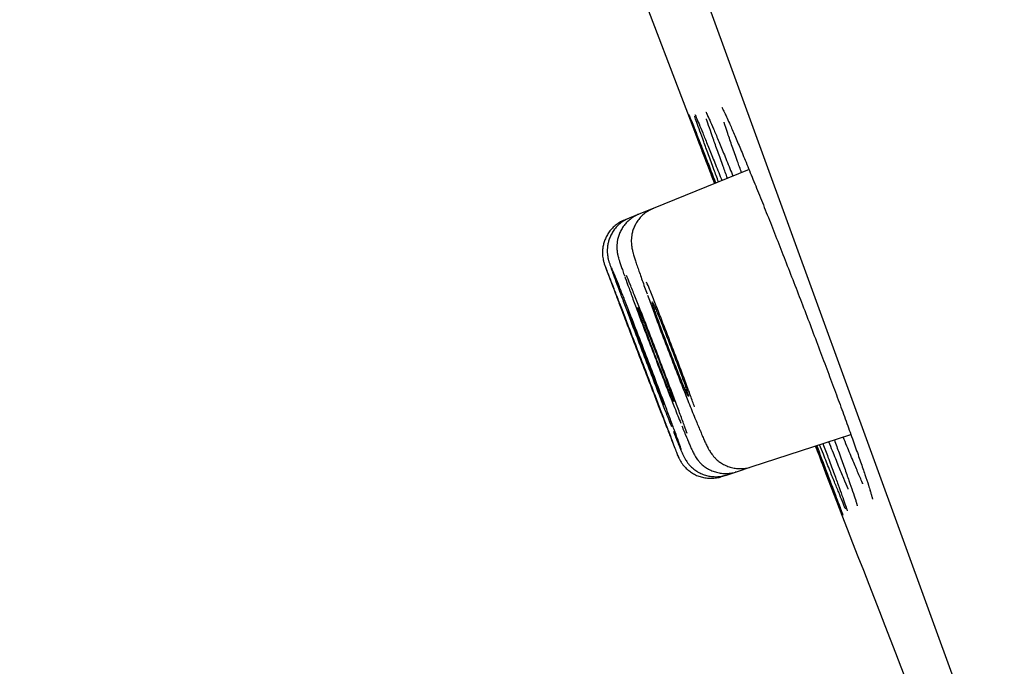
# Model space of a CAD drawing. Header units: millimetres. Extents: x 8 to 1128, y 12 to 2387.
# Tile 48 of 90: x 100 to 111, y 2246 to 2253. Entities that reach past the tile are written whole.
import ezdxf

# ---------------------------------------------------------------- set-up
doc = ezdxf.new("R2010")
doc.units = ezdxf.units.MM

msp = doc.modelspace()

# ---------------------------------------------------------------- linework, layer by layer
at = {"color": 7, "linetype": 'Continuous', "lineweight": 30}
for p, q in [((119.462, 2221.953), (84.148, 2318.976)), ((108.536, 2251.357), (107.445, 2250.916)), ((107.281, 2250.85), (107.171, 2250.805)), ((107.445, 2250.916), (107.281, 2250.85)), ((107.171, 2250.805), (107.116, 2250.783)), ((107.809, 2248.342), (107.824, 2248.307)), ((108.561, 2247.969), (109.697, 2248.338)), ((108.279, 2247.877), (108.392, 2247.914)), ((108.392, 2247.914), (108.561, 2247.969)), ((108.223, 2247.859), (108.279, 2247.877))]:
    msp.add_line(p, q, dxfattribs=at)
at = {"color": 7, "linetype": 'Continuous', "lineweight": 30, "flags": 128}
msp.add_lwpolyline([(106.222, 2256.246), (106.984, 2254.235), (108.142, 2251.198)], dxfattribs=at)
at = {"color": 7, "linetype": 'Continuous', "lineweight": 30}
for centre, radius, start, end in [((-247.726, 2142.847), 395.3, 9.59859, 27.45536), ((1229.188, 2680.401), 1200.4, 201.102788, 201.360113)]:
    msp.add_arc(centre, radius, start, end, dxfattribs=at)
for points, knots in [([(108.227, 2252.065), (108.227, 2252.065), (108.227, 2252.066), (108.23, 2252.06), (108.237, 2252.047), (108.249, 2252.024), (108.264, 2251.993), (108.277, 2251.964), (108.284, 2251.95)], [0, 0, 0, 0, 0.0529186, 0.1922705, 0.3623804, 0.5599988, 0.7777324, 1, 1, 1, 1]), ([(108.144, 2251.199), (108.126, 2251.247), (108.083, 2251.361), (108.024, 2251.514), (107.968, 2251.662), (107.922, 2251.784), (107.887, 2251.88), (107.862, 2251.946), (107.849, 2251.981), (107.848, 2251.985), (107.848, 2251.985)], [0, 0, 0, 0, 0.1084246, 0.2521276, 0.3962891, 0.5399921, 0.6836734, 0.827813, 0.9714944, 1, 1, 1, 1]), ([(107.849, 2251.987), (107.85, 2251.985), (107.853, 2251.977), (107.871, 2251.934), (107.901, 2251.86), (107.941, 2251.757), (107.991, 2251.63), (108.051, 2251.476), (108.106, 2251.334), (108.144, 2251.236), (108.157, 2251.204)], [0, 0, 0, 0, 0.087806, 0.228211, 0.36862, 0.509476, 0.649885, 0.790312, 0.931185, 1, 1, 1, 1]), ([(108.189, 2251.217), (108.171, 2251.265), (108.129, 2251.377), (108.072, 2251.531), (108.018, 2251.679), (107.974, 2251.802), (107.94, 2251.896), (107.922, 2251.95), (107.917, 2251.965), (107.917, 2251.966)], [0, 0, 0, 0, 0.126908, 0.297775, 0.469188, 0.640055, 0.810905, 0.9823, 1, 1, 1, 1]), ([(107.92, 2251.982), (107.92, 2251.982), (107.921, 2251.982), (107.923, 2251.976), (107.926, 2251.969), (107.927, 2251.967)], [0, 0, 0, 0, 0.281366, 0.750486, 1, 1, 1, 1]), ([(107.923, 2251.977), (107.927, 2251.969), (107.937, 2251.948), (107.965, 2251.881), (108.006, 2251.78), (108.058, 2251.653), (108.119, 2251.501), (108.176, 2251.359), (108.214, 2251.263), (108.226, 2251.232)], [0, 0, 0, 0, 0.092821, 0.25831, 0.424327, 0.589816, 0.75534, 0.921392, 1, 1, 1, 1]), ([(108.045, 2252.011), (108.045, 2252.011), (108.045, 2252.012), (108.047, 2252.007), (108.053, 2251.995), (108.062, 2251.977), (108.07, 2251.96), (108.073, 2251.953)], [0, 0, 0, 0, 0.050181, 0.246176, 0.491715, 0.782058, 1, 1, 1, 1]), ([(108.291, 2251.258), (108.274, 2251.304), (108.234, 2251.414), (108.179, 2251.566), (108.126, 2251.715), (108.084, 2251.836), (108.06, 2251.909), (108.052, 2251.933), (108.052, 2251.935)], [0, 0, 0, 0, 0.148091, 0.357614, 0.567806, 0.777329, 0.986852, 1, 1, 1, 1]), ([(108.069, 2251.962), (108.075, 2251.949), (108.092, 2251.913), (108.13, 2251.824), (108.183, 2251.699), (108.246, 2251.547), (108.302, 2251.408), (108.341, 2251.312), (108.352, 2251.283)], [0, 0, 0, 0, 0.113176, 0.312533, 0.511258, 0.710038, 0.909452, 1, 1, 1, 1]), ([(108.28, 2251.959), (108.29, 2251.936), (108.315, 2251.882), (108.365, 2251.766), (108.429, 2251.617), (108.501, 2251.444), (108.58, 2251.251), (108.665, 2251.04), (108.755, 2250.814), (108.85, 2250.575), (108.947, 2250.327), (109.046, 2250.072), (109.146, 2249.815), (109.244, 2249.558), (109.34, 2249.304), (109.433, 2249.057), (109.521, 2248.819), (109.604, 2248.595), (109.68, 2248.386), (109.748, 2248.195), (109.808, 2248.025), (109.858, 2247.878), (109.895, 2247.769), (109.91, 2247.719), (109.916, 2247.7)], [0, 0, 0, 0, 0.033673, 0.080486, 0.127315, 0.174293, 0.221121, 0.267952, 0.314932, 0.361763, 0.408583, 0.455551, 0.502371, 0.54917, 0.596118, 0.642916, 0.689695, 0.736622, 0.7834, 0.830167, 0.877083, 0.923849, 0.970618, 1, 1, 1, 1]), ([(108.451, 2251.322), (108.435, 2251.366), (108.396, 2251.474), (108.343, 2251.625), (108.293, 2251.771), (108.262, 2251.862), (108.252, 2251.896), (108.251, 2251.898)], [0, 0, 0, 0, 0.179513, 0.448835, 0.719017, 0.98834, 1, 1, 1, 1]), ([(107.281, 2250.849), (107.277, 2250.847), (107.254, 2250.84), (107.216, 2250.817), (107.168, 2250.782), (107.128, 2250.742), (107.095, 2250.699), (107.07, 2250.653), (107.051, 2250.608), (107.038, 2250.563), (107.032, 2250.52), (107.03, 2250.482), (107.031, 2250.449), (107.033, 2250.423), (107.037, 2250.401), (107.041, 2250.382), (107.045, 2250.364), (107.051, 2250.344), (107.059, 2250.316), (107.071, 2250.28), (107.088, 2250.231), (107.103, 2250.186), (107.115, 2250.154), (107.119, 2250.143)], [0, 0, 0, 0, 0.009167, 0.060996, 0.110432, 0.157761, 0.203121, 0.246546, 0.287978, 0.327237, 0.36393, 0.39731, 0.42667, 0.452851, 0.478516, 0.506546, 0.540369, 0.586146, 0.65809, 0.760961, 0.853464, 0.951096, 1, 1, 1, 1]), ([(107.446, 2250.915), (107.434, 2250.91), (107.404, 2250.898), (107.36, 2250.87), (107.315, 2250.833), (107.278, 2250.791), (107.248, 2250.746), (107.226, 2250.701), (107.209, 2250.656), (107.2, 2250.612), (107.195, 2250.572), (107.194, 2250.536), (107.196, 2250.507), (107.199, 2250.481), (107.202, 2250.459), (107.207, 2250.438), (107.213, 2250.415), (107.221, 2250.384), (107.234, 2250.343), (107.25, 2250.292), (107.27, 2250.234), (107.293, 2250.168), (107.318, 2250.097), (107.345, 2250.022), (107.364, 2249.967), (107.374, 2249.941)], [0, 0, 0, 0, 0.023392, 0.061837, 0.098586, 0.133808, 0.167573, 0.19988, 0.230638, 0.259623, 0.286405, 0.310584, 0.33266, 0.35439, 0.37783, 0.405514, 0.441926, 0.496889, 0.573646, 0.645247, 0.720939, 0.793439, 0.864475, 0.934528, 1, 1, 1, 1]), ([(107.116, 2250.782), (107.111, 2250.78), (107.086, 2250.771), (107.046, 2250.747), (106.999, 2250.712), (106.959, 2250.671), (106.928, 2250.627), (106.903, 2250.582), (106.885, 2250.536), (106.873, 2250.491), (106.867, 2250.448), (106.865, 2250.408), (106.867, 2250.372), (106.872, 2250.343), (106.876, 2250.32), (106.88, 2250.304), (106.884, 2250.293), (106.886, 2250.285), (106.889, 2250.276), (106.891, 2250.271), (106.893, 2250.266), (106.893, 2250.265)], [0, 0, 0, 0, 0.024547, 0.109436, 0.190429, 0.267963, 0.342237, 0.41329, 0.481027, 0.545224, 0.605502, 0.661249, 0.711366, 0.753562, 0.785574, 0.811078, 0.836026, 0.866628, 0.90898, 0.977001, 1, 1, 1, 1]), ([(107.171, 2250.804), (107.165, 2250.801), (107.139, 2250.792), (107.098, 2250.768), (107.051, 2250.732), (107.012, 2250.691), (106.981, 2250.647), (106.956, 2250.602), (106.939, 2250.556), (106.927, 2250.511), (106.921, 2250.468), (106.92, 2250.43), (106.922, 2250.397), (106.925, 2250.37), (106.929, 2250.35), (106.933, 2250.333), (106.937, 2250.319), (106.941, 2250.305), (106.947, 2250.285), (106.956, 2250.258), (106.967, 2250.229), (106.974, 2250.208), (106.976, 2250.202)], [0, 0, 0, 0, 0.021226, 0.082719, 0.14141, 0.197605, 0.251444, 0.302951, 0.352044, 0.398527, 0.442005, 0.481671, 0.516148, 0.545012, 0.570861, 0.597806, 0.629035, 0.670204, 0.731803, 0.850817, 0.960873, 1, 1, 1, 1]), ([(107.657, 2248.268), (107.666, 2248.245), (107.688, 2248.19), (107.71, 2248.134), (107.725, 2248.097), (107.727, 2248.093), (107.718, 2248.119), (107.697, 2248.176), (107.665, 2248.26), (107.623, 2248.372), (107.572, 2248.506), (107.513, 2248.659), (107.449, 2248.828), (107.381, 2249.006), (107.311, 2249.189), (107.24, 2249.372), (107.172, 2249.55), (107.107, 2249.718), (107.049, 2249.87), (106.997, 2250.002), (106.955, 2250.112), (106.923, 2250.194), (106.902, 2250.246), (106.898, 2250.256), (106.896, 2250.26)], [0, 0, 0, 0, 0.033026, 0.079783, 0.12654, 0.173292, 0.220044, 0.266792, 0.31354, 0.360288, 0.407037, 0.453789, 0.500542, 0.547302, 0.594062, 0.640827, 0.687593, 0.734362, 0.781131, 0.827898, 0.874665, 0.921426, 0.968187, 1, 1, 1, 1]), ([(106.897, 2250.255), (106.9, 2250.246), (106.907, 2250.227), (106.932, 2250.161), (106.968, 2250.066), (107.013, 2249.946), (107.067, 2249.804), (107.128, 2249.644), (107.194, 2249.472), (107.263, 2249.291), (107.334, 2249.107), (107.404, 2248.925), (107.471, 2248.751), (107.525, 2248.609), (107.569, 2248.497), (107.59, 2248.441), (107.601, 2248.414)], [0, 0, 0, 0, 0.064051, 0.140442, 0.216832, 0.293222, 0.369617, 0.446012, 0.522418, 0.598823, 0.67524, 0.751657, 0.828081, 0.904504, 0.952252, 1, 1, 1, 1]), ([(107.765, 2248.17), (107.762, 2248.179), (107.752, 2248.206), (107.725, 2248.281), (107.684, 2248.392), (107.634, 2248.527), (107.576, 2248.68), (107.513, 2248.849), (107.445, 2249.028), (107.374, 2249.212), (107.304, 2249.395), (107.235, 2249.573), (107.17, 2249.741), (107.11, 2249.893), (107.058, 2250.026), (107.014, 2250.134), (106.986, 2250.205), (106.975, 2250.229), (106.972, 2250.236)], [0, 0, 0, 0, 0.035028, 0.10193, 0.168823, 0.235717, 0.302611, 0.369504, 0.436407, 0.503309, 0.570224, 0.637139, 0.704066, 0.770993, 0.837926, 0.904858, 0.971787, 1, 1, 1, 1]), ([(106.98, 2250.193), (106.981, 2250.188), (106.991, 2250.161), (107.019, 2250.085), (107.063, 2249.966), (107.116, 2249.823), (107.176, 2249.664), (107.242, 2249.49), (107.311, 2249.309), (107.382, 2249.125), (107.452, 2248.943), (107.519, 2248.768), (107.575, 2248.626), (107.619, 2248.514), (107.641, 2248.459), (107.652, 2248.431)], [0, 0, 0, 0, 0.019562, 0.1067, 0.193839, 0.280974, 0.368109, 0.455252, 0.542395, 0.629554, 0.716713, 0.803889, 0.891064, 0.945532, 1, 1, 1, 1]), ([(107.831, 2248.35), (107.821, 2248.377), (107.799, 2248.44), (107.753, 2248.566), (107.696, 2248.72), (107.632, 2248.889), (107.564, 2249.068), (107.494, 2249.253), (107.423, 2249.437), (107.354, 2249.615), (107.288, 2249.784), (107.227, 2249.936), (107.177, 2250.061), (107.151, 2250.123), (107.14, 2250.151)], [0, 0, 0, 0, 0.064766, 0.151513, 0.238248, 0.324984, 0.411725, 0.498466, 0.585226, 0.671986, 0.758771, 0.845557, 0.932362, 1, 1, 1, 1]), ([(107.122, 2250.134), (107.123, 2250.131), (107.135, 2250.097), (107.168, 2250.007), (107.219, 2249.866), (107.279, 2249.705), (107.345, 2249.531), (107.414, 2249.349), (107.485, 2249.165), (107.555, 2248.982), (107.623, 2248.807), (107.68, 2248.664), (107.724, 2248.552), (107.747, 2248.496), (107.758, 2248.469)], [0, 0, 0, 0, 0.008581, 0.105308, 0.202017, 0.298726, 0.395434, 0.492143, 0.588869, 0.685595, 0.782349, 0.879102, 0.939551, 1, 1, 1, 1]), ([(107.916, 2248.655), (107.901, 2248.696), (107.868, 2248.787), (107.809, 2248.947), (107.741, 2249.127), (107.67, 2249.312), (107.599, 2249.497), (107.529, 2249.677), (107.462, 2249.845), (107.408, 2249.98), (107.38, 2250.049), (107.369, 2250.074)], [0, 0, 0, 0, 0.095535, 0.214743, 0.333945, 0.453147, 0.572375, 0.691603, 0.810879, 0.930156, 1, 1, 1, 1]), ([(107.379, 2249.928), (107.398, 2249.875), (107.437, 2249.77), (107.502, 2249.594), (107.571, 2249.412), (107.642, 2249.226), (107.714, 2249.043), (107.783, 2248.866), (107.84, 2248.723), (107.885, 2248.61), (107.908, 2248.554), (107.92, 2248.526)], [0, 0, 0, 0, 0.121209, 0.242401, 0.363592, 0.484801, 0.606009, 0.727262, 0.848514, 0.924257, 1, 1, 1, 1]), ([(107.52, 2249.652), (107.511, 2249.674), (107.493, 2249.719), (107.471, 2249.772), (107.453, 2249.813), (107.44, 2249.84), (107.433, 2249.852), (107.432, 2249.848), (107.437, 2249.829), (107.447, 2249.795), (107.463, 2249.748), (107.484, 2249.688), (107.51, 2249.617), (107.539, 2249.538), (107.571, 2249.452), (107.605, 2249.363), (107.64, 2249.271), (107.675, 2249.182), (107.709, 2249.095), (107.74, 2249.015), (107.77, 2248.943), (107.795, 2248.882), (107.816, 2248.832), (107.832, 2248.797), (107.843, 2248.776), (107.847, 2248.77), (107.846, 2248.779), (107.839, 2248.804), (107.826, 2248.843), (107.809, 2248.895), (107.786, 2248.959), (107.759, 2249.033), (107.728, 2249.116), (107.696, 2249.203), (107.661, 2249.293), (107.626, 2249.384), (107.592, 2249.473), (107.555, 2249.565), (107.533, 2249.621), (107.52, 2249.652)], [0, 0, 0, 0, 0.02648, 0.053729, 0.080209, 0.107458, 0.133937, 0.161185, 0.187656, 0.214895, 0.241355, 0.268583, 0.295033, 0.322251, 0.348697, 0.375911, 0.402362, 0.429579, 0.456039, 0.483266, 0.509738, 0.536976, 0.563456, 0.590703, 0.617183, 0.644432, 0.670906, 0.698149, 0.724612, 0.751844, 0.778296, 0.805517, 0.831964, 0.859178, 0.885627, 0.912842, 0.939299, 0.966522, 1, 1, 1, 1]), ([(107.179, 2249.525), (107.17, 2249.547), (107.153, 2249.591), (107.133, 2249.644), (107.116, 2249.686), (107.106, 2249.711), (107.101, 2249.723), (107.102, 2249.721), (107.102, 2249.721)], [0, 0, 0, 0, 0.186486, 0.378379, 0.564864, 0.756759, 0.943224, 1, 1, 1, 1]), ([(107.103, 2249.718), (107.105, 2249.713), (107.108, 2249.703), (107.121, 2249.67), (107.138, 2249.623), (107.161, 2249.564), (107.187, 2249.495), (107.217, 2249.417), (107.249, 2249.332), (107.283, 2249.244), (107.318, 2249.153), (107.352, 2249.064), (107.385, 2248.978), (107.416, 2248.899), (107.443, 2248.827), (107.467, 2248.766), (107.486, 2248.717), (107.5, 2248.681), (107.505, 2248.669), (107.508, 2248.663)], [0, 0, 0, 0, 0.05802, 0.117722, 0.17574, 0.235441, 0.293463, 0.353168, 0.411198, 0.470911, 0.52895, 0.588672, 0.646716, 0.706443, 0.764486, 0.824213, 0.88225, 0.941971, 1, 1, 1, 1]), ([(107.238, 2249.546), (107.229, 2249.568), (107.211, 2249.613), (107.19, 2249.666), (107.173, 2249.707), (107.162, 2249.733), (107.157, 2249.744), (107.157, 2249.742), (107.157, 2249.742)], [0, 0, 0, 0, 0.186079, 0.377554, 0.563634, 0.755111, 0.941167, 1, 1, 1, 1]), ([(107.158, 2249.739), (107.159, 2249.734), (107.162, 2249.724), (107.174, 2249.691), (107.191, 2249.644), (107.213, 2249.585), (107.239, 2249.515), (107.269, 2249.437), (107.301, 2249.352), (107.335, 2249.264), (107.369, 2249.173), (107.404, 2249.084), (107.437, 2248.998), (107.468, 2248.918), (107.496, 2248.847), (107.52, 2248.786), (107.54, 2248.737), (107.555, 2248.7), (107.56, 2248.688), (107.563, 2248.682)], [0, 0, 0, 0, 0.058026, 0.117735, 0.175752, 0.235452, 0.293467, 0.353164, 0.411185, 0.470887, 0.528919, 0.588632, 0.646674, 0.706399, 0.764448, 0.82418, 0.882228, 0.94196, 1, 1, 1, 1]), ([(107.35, 2249.591), (107.341, 2249.613), (107.323, 2249.658), (107.302, 2249.71), (107.285, 2249.751), (107.273, 2249.777), (107.267, 2249.788), (107.267, 2249.784), (107.272, 2249.765), (107.284, 2249.731), (107.3, 2249.683), (107.322, 2249.624), (107.348, 2249.553), (107.377, 2249.474), (107.409, 2249.388), (107.443, 2249.3), (107.478, 2249.209), (107.513, 2249.119), (107.546, 2249.033), (107.577, 2248.954), (107.606, 2248.882), (107.631, 2248.822), (107.651, 2248.773), (107.666, 2248.738), (107.676, 2248.717), (107.679, 2248.712), (107.677, 2248.722), (107.67, 2248.747), (107.656, 2248.786), (107.638, 2248.838), (107.614, 2248.902), (107.587, 2248.976), (107.556, 2249.058), (107.524, 2249.145), (107.489, 2249.235), (107.454, 2249.325), (107.42, 2249.414), (107.384, 2249.505), (107.362, 2249.56), (107.35, 2249.591)], [0, 0, 0, 0, 0.0264746, 0.0537169, 0.0801915, 0.107434, 0.1339059, 0.1611458, 0.1876108, 0.2148436, 0.2413011, 0.2685262, 0.294979, 0.3221991, 0.3486521, 0.375872, 0.40233, 0.4295548, 0.4560202, 0.4832527, 0.5097249, 0.5369647, 0.56344, 0.5906832, 0.6171567, 0.6443981, 0.6708655, 0.6981008, 0.7245604, 0.7517878, 0.7782416, 0.8054628, 0.8319152, 0.8591346, 0.8855906, 0.9128134, 0.9392764, 0.9665064, 1, 1, 1, 1]), ([(107.51, 2248.657), (107.51, 2248.657), (107.511, 2248.655), (107.508, 2248.664), (107.499, 2248.687), (107.485, 2248.725), (107.466, 2248.776), (107.442, 2248.84), (107.414, 2248.912), (107.383, 2248.994), (107.35, 2249.08), (107.316, 2249.17), (107.281, 2249.259), (107.247, 2249.348), (107.212, 2249.439), (107.191, 2249.494), (107.179, 2249.525)], [0, 0, 0, 0, 0.006783, 0.080674, 0.156708, 0.230594, 0.306623, 0.380513, 0.456546, 0.530445, 0.606486, 0.680397, 0.75645, 0.830368, 0.90643, 1, 1, 1, 1]), ([(107.566, 2248.676), (107.566, 2248.676), (107.567, 2248.674), (107.564, 2248.684), (107.557, 2248.706), (107.543, 2248.745), (107.524, 2248.796), (107.501, 2248.86), (107.473, 2248.932), (107.443, 2249.014), (107.41, 2249.1), (107.375, 2249.19), (107.341, 2249.28), (107.307, 2249.368), (107.271, 2249.46), (107.25, 2249.515), (107.238, 2249.546)], [0, 0, 0, 0, 0.006033, 0.079993, 0.1561, 0.230048, 0.306142, 0.380084, 0.456171, 0.530118, 0.606209, 0.680168, 0.756271, 0.830244, 0.906362, 1, 1, 1, 1]), ([(107.92, 2248.525), (107.929, 2248.504), (107.948, 2248.458), (107.971, 2248.403), (107.984, 2248.371), (107.99, 2248.358)], [0, 0, 0, 0, 0.343397, 0.739468, 1, 1, 1, 1]), ([(107.604, 2248.406), (107.611, 2248.387), (107.627, 2248.345), (107.645, 2248.299), (107.656, 2248.272), (107.659, 2248.264)], [0, 0, 0, 0, 0.358784, 0.801491, 1, 1, 1, 1]), ([(107.674, 2248.374), (107.683, 2248.352), (107.697, 2248.317), (107.709, 2248.287), (107.713, 2248.276)], [0, 0, 0, 0, 0.6228224, 1, 1, 1, 1]), ([(107.77, 2248.438), (107.772, 2248.433), (107.784, 2248.403), (107.797, 2248.371), (107.807, 2248.347), (107.809, 2248.342)], [0, 0, 0, 0, 0.1490617, 0.8341578, 1, 1, 1, 1]), ([(107.99, 2248.358), (107.994, 2248.348), (108.006, 2248.32), (108.024, 2248.278), (108.045, 2248.233), (108.062, 2248.198), (108.077, 2248.17), (108.09, 2248.147), (108.104, 2248.126), (108.121, 2248.102), (108.145, 2248.075), (108.175, 2248.046), (108.213, 2248.017), (108.258, 2247.991), (108.309, 2247.969), (108.365, 2247.955), (108.423, 2247.949), (108.482, 2247.951), (108.528, 2247.959), (108.554, 2247.968), (108.56, 2247.971)], [0, 0, 0, 0, 0.050461, 0.150714, 0.254472, 0.368788, 0.440997, 0.484706, 0.51965, 0.553792, 0.588845, 0.628567, 0.673294, 0.721086, 0.770943, 0.822267, 0.874526, 0.927348, 0.980491, 1, 1, 1, 1]), ([(107.713, 2248.276), (107.717, 2248.266), (107.725, 2248.247), (107.732, 2248.23), (107.735, 2248.221)], [0, 0, 0, 0, 0.469182, 1, 1, 1, 1]), ([(107.824, 2248.307), (107.828, 2248.298), (107.839, 2248.27), (107.856, 2248.23), (107.875, 2248.187), (107.889, 2248.156), (107.901, 2248.131), (107.911, 2248.112), (107.921, 2248.094), (107.933, 2248.074), (107.95, 2248.051), (107.973, 2248.023), (108.004, 2247.993), (108.042, 2247.963), (108.088, 2247.937), (108.139, 2247.915), (108.194, 2247.901), (108.252, 2247.894), (108.311, 2247.896), (108.358, 2247.903), (108.384, 2247.913), (108.391, 2247.916)], [0, 0, 0, 0, 0.0493449, 0.1461809, 0.2455806, 0.3519994, 0.4177668, 0.4686579, 0.5004094, 0.5307196, 0.560733, 0.5940862, 0.6335834, 0.6776072, 0.7243055, 0.7731957, 0.8236113, 0.8749781, 0.9269152, 0.9791793, 1, 1, 1, 1]), ([(109.378, 2248.235), (109.398, 2248.182), (109.441, 2248.065), (109.5, 2247.908), (109.553, 2247.762), (109.597, 2247.641), (109.63, 2247.548), (109.649, 2247.492), (109.653, 2247.477), (109.654, 2247.474)], [0, 0, 0, 0, 0.134491, 0.2993, 0.463584, 0.627846, 0.792632, 0.956894, 1, 1, 1, 1]), ([(109.557, 2247.979), (109.535, 2248.034), (109.5, 2248.12), (109.459, 2248.221), (109.445, 2248.256)], [0, 0, 0, 0, 0.6452683, 1, 1, 1, 1]), ([(109.508, 2248.277), (109.526, 2248.227), (109.568, 2248.112), (109.624, 2247.957), (109.676, 2247.81), (109.718, 2247.689), (109.746, 2247.605), (109.756, 2247.572), (109.76, 2247.561)], [0, 0, 0, 0, 0.146037, 0.334377, 0.522117, 0.709845, 0.898172, 1, 1, 1, 1]), ([(109.722, 2248.037), (109.699, 2248.092), (109.664, 2248.175), (109.623, 2248.275), (109.609, 2248.309)], [0, 0, 0, 0, 0.65243, 1, 1, 1, 1]), ([(107.735, 2248.221), (107.738, 2248.215), (107.747, 2248.192), (107.76, 2248.161), (107.775, 2248.126), (107.785, 2248.104), (107.795, 2248.083), (107.802, 2248.069), (107.812, 2248.052), (107.826, 2248.03), (107.846, 2248.003), (107.874, 2247.973), (107.909, 2247.942), (107.951, 2247.913), (107.999, 2247.889), (108.052, 2247.871), (108.108, 2247.86), (108.167, 2247.857), (108.225, 2247.863), (108.261, 2247.873), (108.279, 2247.878)], [0, 0, 0, 0, 0.043024, 0.148296, 0.258057, 0.380604, 0.420422, 0.44953, 0.477593, 0.50551, 0.538539, 0.579451, 0.624828, 0.673442, 0.725245, 0.779249, 0.834618, 0.89081, 0.947486, 1, 1, 1, 1]), ([(109.405, 2247.923), (109.383, 2247.979), (109.349, 2248.066), (109.309, 2248.169), (109.294, 2248.207)], [0, 0, 0, 0, 0.6345402, 1, 1, 1, 1]), ([(109.307, 2248.211), (109.327, 2248.158), (109.372, 2248.04), (109.432, 2247.882), (109.487, 2247.736), (109.532, 2247.617), (109.568, 2247.522), (109.592, 2247.457), (109.604, 2247.424), (109.604, 2247.421), (109.604, 2247.42)], [0, 0, 0, 0, 0.11802, 0.259791, 0.401111, 0.542409, 0.684158, 0.825456, 0.966738, 1, 1, 1, 1]), ([(109.452, 2247.941), (109.43, 2247.996), (109.395, 2248.083), (109.355, 2248.185), (109.34, 2248.222)], [0, 0, 0, 0, 0.6389596, 1, 1, 1, 1]), ([(107.722, 2248.105), (107.723, 2248.102), (107.725, 2248.096), (107.729, 2248.088), (107.732, 2248.08), (107.735, 2248.073), (107.736, 2248.071)], [0, 0, 0, 0, 0.227313, 0.675993, 0.903911, 1, 1, 1, 1]), ([(107.727, 2248.092), (107.727, 2248.091), (107.729, 2248.088), (107.732, 2248.082), (107.736, 2248.073), (107.742, 2248.059), (107.751, 2248.043), (107.764, 2248.02), (107.784, 2247.992), (107.813, 2247.959), (107.849, 2247.927), (107.891, 2247.897), (107.938, 2247.872), (107.991, 2247.854), (108.047, 2247.842), (108.106, 2247.839), (108.165, 2247.845), (108.204, 2247.852), (108.222, 2247.86), (108.223, 2247.86)], [0, 0, 0, 0, 0.033222, 0.082017, 0.125026, 0.153836, 0.183834, 0.222557, 0.274188, 0.340188, 0.416482, 0.488839, 0.568472, 0.651722, 0.737203, 0.824016, 0.911615, 0.999651, 1, 1, 1, 1]), ([(109.833, 2247.777), (109.833, 2247.778), (109.818, 2247.81), (109.782, 2247.895), (109.742, 2247.989), (109.722, 2248.037)], [0, 0, 0, 0, 0.009282, 0.504641, 1, 1, 1, 1]), ([(109.602, 2247.423), (109.601, 2247.426), (109.597, 2247.434), (109.579, 2247.478), (109.549, 2247.553), (109.509, 2247.655), (109.461, 2247.777), (109.424, 2247.874), (109.405, 2247.923)], [0, 0, 0, 0, 0.09005, 0.276628, 0.463801, 0.65038, 0.82519, 1, 1, 1, 1]), ([(109.638, 2247.487), (109.636, 2247.492), (109.627, 2247.511), (109.601, 2247.574), (109.56, 2247.674), (109.51, 2247.796), (109.471, 2247.893), (109.452, 2247.941)], [0, 0, 0, 0, 0.074779, 0.314156, 0.552773, 0.776386, 1, 1, 1, 1]), ([(109.667, 2247.717), (109.666, 2247.718), (109.652, 2247.751), (109.616, 2247.836), (109.577, 2247.932), (109.557, 2247.979)], [0, 0, 0, 0, 0.017808, 0.508904, 1, 1, 1, 1]), ([(109.913, 2247.709), (109.917, 2247.694), (109.926, 2247.665), (109.935, 2247.634), (109.94, 2247.614), (109.942, 2247.604), (109.942, 2247.604), (109.942, 2247.603)], [0, 0, 0, 0, 0.25403, 0.507474, 0.719101, 0.899674, 1, 1, 1, 1]), ([(109.756, 2247.571), (109.759, 2247.562), (109.764, 2247.546), (109.768, 2247.533), (109.769, 2247.527), (109.769, 2247.528), (109.769, 2247.528)], [0, 0, 0, 0, 0.372169, 0.703319, 0.966809, 1, 1, 1, 1]), ([(109.651, 2247.484), (109.652, 2247.479), (109.654, 2247.472), (109.655, 2247.47), (109.655, 2247.47)], [0, 0, 0, 0, 0.560716, 1, 1, 1, 1])]:
    msp.add_open_spline(points, degree=3, knots=knots, dxfattribs=at)

doc.saveas('drawing.dxf')
